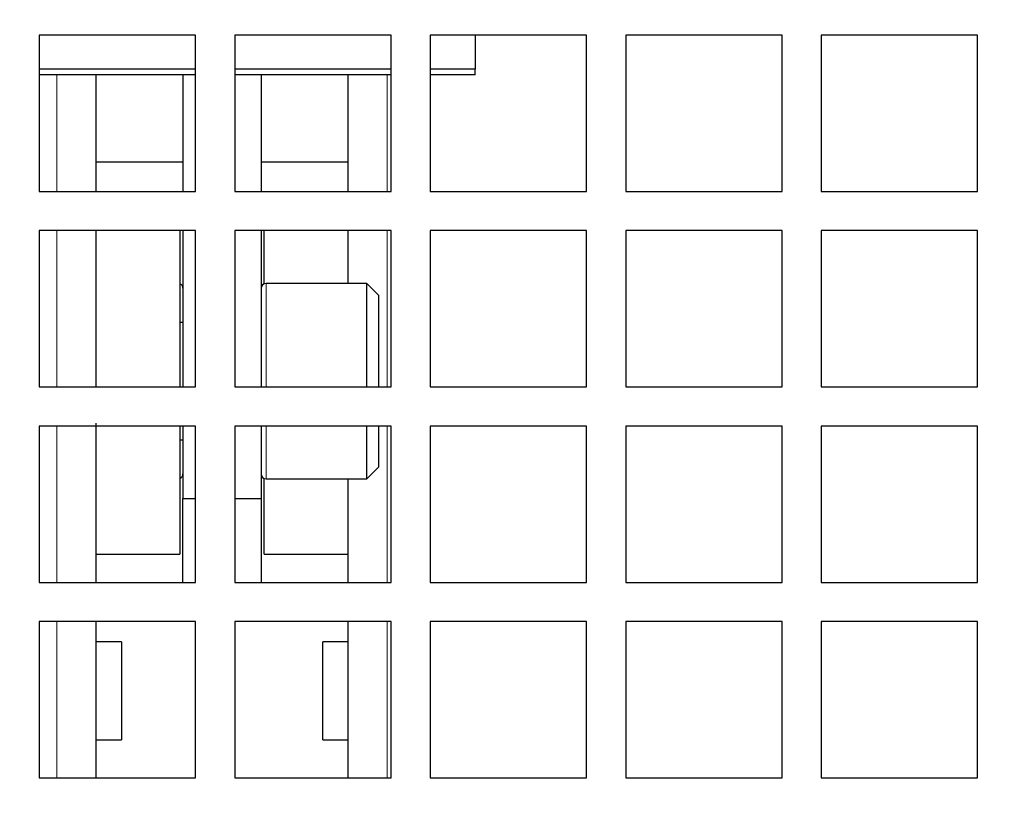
# Paper-space layout 'Blatt5' of a CAD drawing. Header units: millimetres. Extents: x 5 to 418, y 2 to 292.
# Tile 14 of 31: x 211 to 236, y 199 to 219. Entities that reach past the tile are written whole.
import ezdxf

# ---------------------------------------------------------------- set-up
doc = ezdxf.new("R2010")
doc.units = ezdxf.units.MM
doc.layers.add('SLD-0', color=7, linetype='Continuous')
doc.styles.add('SLDTEXTSTYLE1', font='TXT', dxfattribs={"width": 0.605})
doc.dimstyles.new('SLDDIMSTYLE6', dxfattribs={"dimtxt": 3.5, "dimasz": 3.302, "dimexe": 0, "dimexo": 0.0625, "dimgap": 0.875, "dimtad": 1, "dimlfac": 2, "dimrnd": 1e-09, "dimzin": 12, "dimdsep": 46, "dimtxsty": 'SLDTEXTSTYLE1', "dimsah": 1, "dimcen": 0.09, "dimadec": 0, "dimazin": 3, "dimtfac": 1, "dimtofl": 0, "dimtmove": 0, "dimatfit": 3, "dimfxl": 1, "dimfrac": 2, "dimtolj": 1, "dimtzin": 12, "dimarcsym": 0})

# ---------------------------------------------------------------- blocks, each defined once
blk = doc.blocks.new('_D_36')
at = {"layer": 'SLD-0', "color": 7}
for p, q in [((113.293, 153.905), (113.293, 269.669)), ((309.293, 153.905), (309.293, 269.669)), ((113.293, 268.669), (309.293, 268.669))]:
    blk.add_line(p, q, dxfattribs=at)
for points in [[(113.293, 268.669), (116.595, 268.161), (116.595, 269.177)], [(309.293, 268.669), (305.991, 269.177), (305.991, 268.161)]]:
    blk.add_solid(points, dxfattribs=at)
at = {"layer": 'SLD-0', "color": 7, "insert": (207.282, 273.18), "char_height": 3.5, "attachment_point": 1, "style": 'SLDTEXTSTYLE1'}
blk.add_mtext('392', dxfattribs=at)

psp = doc.layouts.new('Blatt5')

# ---------------------------------------------------------------- linework, layer by layer
at = {"color": 7, "linetype": 'Continuous', "lineweight": 25}
for p, q in [((211.7926, 218.1183), (211.7926, 214.1183)), ((215.7926, 218.1183), (211.7926, 218.1183)), ((215.7926, 214.1183), (215.7926, 218.1183)), ((216.7926, 218.1183), (216.7926, 214.1183)), ((220.7926, 218.1183), (216.7926, 218.1183)), ((220.7926, 214.1183), (220.7926, 218.1183)), ((221.7926, 218.1183), (221.7926, 214.1183)), ((225.7926, 218.1183), (221.7926, 218.1183)), ((222.9426, 218.1183), (222.9426, 217.2532)), ((225.7926, 214.1183), (225.7926, 218.1183)), ((226.7926, 218.1183), (226.7926, 214.1183)), ((230.7926, 218.1183), (226.7926, 218.1183)), ((230.7926, 214.1183), (230.7926, 218.1183)), ((231.7926, 218.1183), (231.7926, 214.1183)), ((235.7926, 218.1183), (231.7926, 218.1183)), ((235.7926, 214.1183), (235.7926, 218.1183)), ((215.7926, 217.2532), (211.7926, 217.2532)), ((215.7926, 217.1017), (211.7926, 217.1017)), ((213.2426, 217.1017), (213.2426, 214.1183)), ((215.4676, 217.1017), (215.4676, 214.1183)), ((220.7926, 217.2532), (216.7926, 217.2532)), ((220.7926, 217.1017), (216.7926, 217.1017)), ((217.4676, 217.1017), (217.4676, 214.1183)), ((219.6926, 214.1183), (219.6926, 217.1017)), ((222.9426, 217.2532), (221.7926, 217.2532)), ((222.9426, 217.1017), (221.7926, 217.1017)), ((222.9426, 217.1017), (222.9426, 217.2532)), ((215.4676, 214.8683), (213.2426, 214.8683)), ((219.6926, 214.8683), (217.4676, 214.8683)), ((211.7926, 214.1183), (215.7926, 214.1183)), ((216.7926, 214.1183), (220.7926, 214.1183)), ((221.7926, 214.1183), (225.7926, 214.1183)), ((226.7926, 214.1183), (230.7926, 214.1183)), ((231.7926, 214.1183), (235.7926, 214.1183)), ((211.7926, 213.1183), (211.7926, 209.1183)), ((215.7926, 213.1183), (211.7926, 213.1183)), ((213.2426, 213.1183), (213.2426, 209.1183)), ((215.3926, 213.1183), (215.3926, 209.2683)), ((215.4676, 213.1183), (215.4676, 209.1183)), ((215.7926, 209.1183), (215.7926, 213.1183)), ((216.7926, 213.1183), (216.7926, 209.1183)), ((220.7926, 213.1183), (216.7926, 213.1183)), ((217.4676, 213.1183), (217.4676, 209.1183)), ((217.5426, 211.7579), (217.5426, 213.1183)), ((219.6926, 211.7683), (219.6926, 213.1183)), ((220.7926, 209.1183), (220.7926, 213.1183)), ((221.7926, 213.1183), (221.7926, 209.1183)), ((225.7926, 213.1183), (221.7926, 213.1183)), ((225.7926, 209.1183), (225.7926, 213.1183)), ((226.7926, 213.1183), (226.7926, 209.1183)), ((230.7926, 213.1183), (226.7926, 213.1183)), ((230.7926, 209.1183), (230.7926, 213.1183)), ((231.7926, 213.1183), (231.7926, 209.1183)), ((235.7926, 213.1183), (231.7926, 213.1183)), ((235.7926, 209.1183), (235.7926, 213.1183)), ((220.1676, 211.7683), (217.5926, 211.7683)), ((220.4676, 211.4683), (220.1676, 211.7683)), ((220.1676, 209.1183), (220.1676, 211.7683)), ((220.4676, 211.4683), (220.4676, 209.1183)), ((215.4676, 210.7683), (215.3926, 210.7683)), ((211.7926, 209.1183), (215.7926, 209.1183)), ((215.3926, 209.2683), (215.3926, 209.1183)), ((216.7926, 209.1183), (220.7926, 209.1183)), ((221.7926, 209.1183), (225.7926, 209.1183)), ((226.7926, 209.1183), (230.7926, 209.1183)), ((231.7926, 209.1183), (235.7926, 209.1183)), ((211.7926, 208.1183), (211.7926, 204.1183)), ((215.7926, 208.1183), (211.7926, 208.1183)), ((213.2426, 208.1881), (213.2426, 204.1183)), ((215.3926, 208.1183), (215.3926, 204.8433)), ((215.4676, 208.1183), (215.4676, 206.2683)), ((215.7926, 204.1183), (215.7926, 208.1183)), ((216.7926, 208.1183), (216.7926, 204.1183)), ((220.7926, 208.1183), (216.7926, 208.1183)), ((217.4676, 208.1183), (217.4676, 206.2683)), ((220.1676, 206.7683), (220.1676, 208.1183)), ((220.4676, 208.1183), (220.4676, 207.0683)), ((220.7926, 204.1183), (220.7926, 208.1183)), ((221.7926, 208.1183), (221.7926, 204.1183)), ((225.7926, 208.1183), (221.7926, 208.1183)), ((225.7926, 204.1183), (225.7926, 208.1183)), ((226.7926, 208.1183), (226.7926, 204.1183)), ((230.7926, 208.1183), (226.7926, 208.1183)), ((230.7926, 204.1183), (230.7926, 208.1183)), ((231.7926, 208.1183), (231.7926, 204.1183)), ((235.7926, 208.1183), (231.7926, 208.1183)), ((235.7926, 204.1183), (235.7926, 208.1183)), ((215.3926, 207.7683), (215.4676, 207.7683)), ((220.1676, 206.7683), (220.4676, 207.0683)), ((217.5426, 204.8433), (217.5426, 206.7788)), ((217.5926, 206.7683), (220.1676, 206.7683)), ((219.6926, 204.1183), (219.6926, 206.7683)), ((215.4676, 206.2683), (215.7926, 206.2683)), ((215.4676, 204.1183), (215.4676, 206.2683)), ((216.7926, 206.2683), (217.4676, 206.2683)), ((217.4676, 206.2683), (217.4676, 204.1183)), ((213.2426, 204.8433), (215.3926, 204.8433)), ((217.5426, 204.8433), (219.6926, 204.8433)), ((211.7926, 204.1183), (215.7926, 204.1183)), ((216.7926, 204.1183), (220.7926, 204.1183)), ((221.7926, 204.1183), (225.7926, 204.1183)), ((226.7926, 204.1183), (230.7926, 204.1183)), ((231.7926, 204.1183), (235.7926, 204.1183)), ((211.7926, 203.1183), (211.7926, 199.1183)), ((215.7926, 203.1183), (211.7926, 203.1183)), ((213.2426, 203.1183), (213.2426, 201.3433)), ((215.7926, 199.1183), (215.7926, 203.1183)), ((216.7926, 203.1183), (216.7926, 199.1183)), ((220.7926, 203.1183), (216.7926, 203.1183)), ((219.6926, 199.1183), (219.6926, 203.1183)), ((220.7926, 199.1183), (220.7926, 203.1183)), ((221.7926, 203.1183), (221.7926, 199.1183)), ((225.7926, 203.1183), (221.7926, 203.1183)), ((225.7926, 199.1183), (225.7926, 203.1183)), ((226.7926, 203.1183), (226.7926, 199.1183)), ((230.7926, 203.1183), (226.7926, 203.1183)), ((230.7926, 199.1183), (230.7926, 203.1183)), ((231.7926, 203.1183), (231.7926, 199.1183)), ((235.7926, 203.1183), (231.7926, 203.1183)), ((235.7926, 199.1183), (235.7926, 203.1183)), ((213.8926, 202.5933), (213.2426, 202.5933)), ((213.8926, 202.5933), (213.8926, 201.3433)), ((219.6926, 202.5933), (219.0426, 202.5933)), ((219.0426, 200.0933), (219.0426, 202.5933)), ((213.2426, 201.3433), (213.2426, 199.1183)), ((213.8926, 201.3433), (213.8926, 200.0933)), ((213.2426, 200.0933), (213.8926, 200.0933)), ((219.0426, 200.0933), (219.6926, 200.0933)), ((211.7926, 199.1183), (215.7926, 199.1183)), ((216.7926, 199.1183), (220.7926, 199.1183)), ((221.7926, 199.1183), (225.7926, 199.1183)), ((226.7926, 199.1183), (230.7926, 199.1183)), ((231.7926, 199.1183), (235.7926, 199.1183))]:
    psp.add_line(p, q, dxfattribs=at)
at = {"color": 7, "linetype": 'Continuous', "lineweight": 18}
for p, q in [((212.2426, 214.1183), (212.2426, 217.1017)), ((220.6926, 217.1017), (220.6926, 214.1183)), ((212.2426, 209.1183), (212.2426, 213.1183)), ((220.6926, 213.1183), (220.6926, 209.1183)), ((217.5926, 211.7683), (217.5926, 209.1183)), ((212.2426, 204.1183), (212.2426, 208.1183)), ((217.5926, 208.1183), (217.5926, 206.7683)), ((220.6926, 208.1183), (220.6926, 204.1183)), ((212.2426, 201.3433), (212.2426, 203.1183)), ((220.6926, 203.1183), (220.6926, 199.1183)), ((212.2426, 199.1183), (212.2426, 201.3433))]:
    psp.add_line(p, q, dxfattribs=at)
at = {"color": 7, "linetype": 'Continuous', "lineweight": 25}
for centre, start, end in [((215.3426, 211.6433), 360, 66.42182), ((217.5926, 211.6433), 90, 180), ((215.3426, 206.8933), 293.57818, 0), ((217.5926, 206.8933), 180, 270)]:
    psp.add_arc(centre, 0.125, start, end, dxfattribs=at)

# ---------------------------------------------------------------- dimensions: what is measured, and where the dimension line sits
at = {"layer": 'SLD-0', "color": 7}
dim = psp.add_linear_dim(base=(309.2926, 268.6687), p1=(113.2926, 153.9048), p2=(309.2926, 153.9048), dimstyle='SLDDIMSTYLE6', dxfattribs=at)
dim.commit()
dim.dimension.update_dxf_attribs({"geometry": '_D_36', "text_midpoint": (211.2926, 268.6687), "dimtype": 160})

doc.saveas('drawing.dxf')
